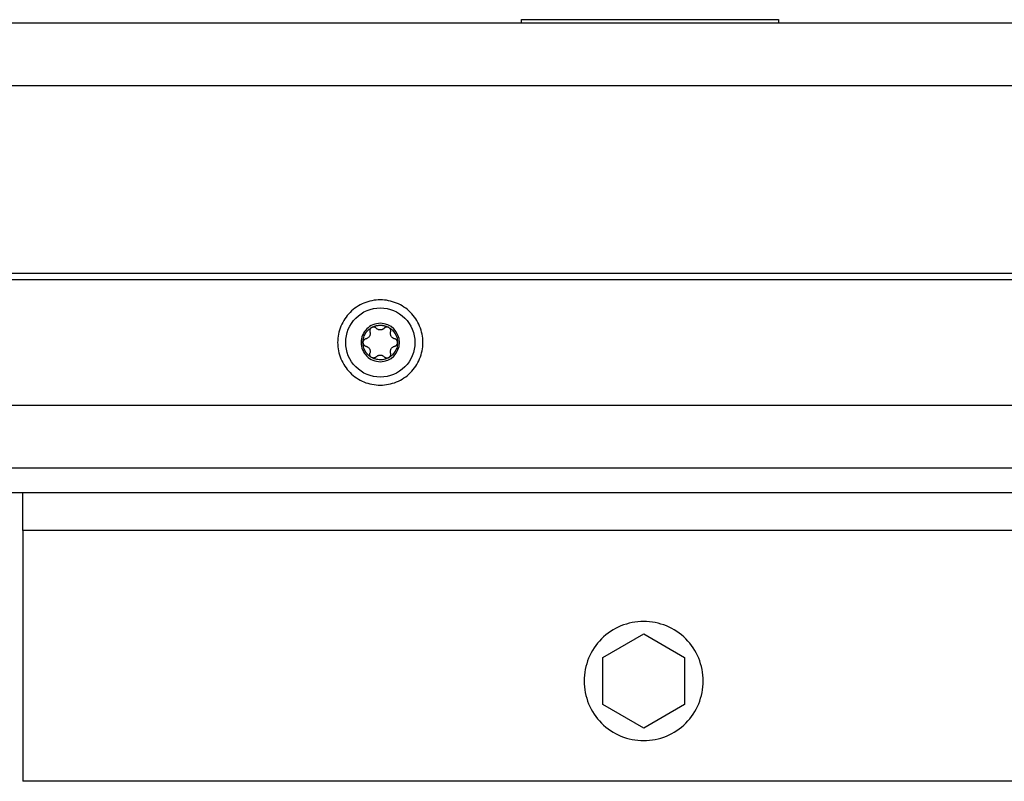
# Model space of a CAD drawing. Header units: millimetres. Extents: x -4969 to -32, y -584 to 4302.
# Tile 39 of 84: x -2423 to -2266, y -3 to 118. Entities that reach past the tile are written whole.
import ezdxf

# ---------------------------------------------------------------- set-up
doc = ezdxf.new("R2010")
doc.units = ezdxf.units.MM

msp = doc.modelspace()

# ---------------------------------------------------------------- linework, layer by layer
at = {"color": 7, "linetype": 'Continuous', "lineweight": 25}
for p, q in [((-2482.96, 117.92), (-1464.96, 117.92)), ((-2343.46, 118.42), (-2302.46, 118.42)), ((-2343.46, 117.92), (-2343.46, 118.42)), ((-2302.46, 118.42), (-2302.46, 117.92)), ((-2482.96, 107.92), (-1464.96, 107.92)), ((-1474.96, 77.92), (-2472.96, 77.92)), ((-1455.96, 76.92), (-2491.96, 76.92)), ((-2491.96, 56.92), (-1455.96, 56.92)), ((-2495.96, 46.92), (-1451.96, 46.92)), ((-1414.96, 42.92), (-2532.96, 42.92)), ((-1524.96, 36.92), (-2422.96, 36.92)), ((-2422.96, 36.92), (-2422.96, -3.08)), ((-2330.46, 16.67), (-2323.96, 20.42)), ((-2323.96, 20.42), (-2317.46, 16.67)), ((-2330.46, 9.16), (-2330.46, 16.67)), ((-2317.46, 16.67), (-2317.46, 9.16)), ((-2323.96, 5.41), (-2330.46, 9.16)), ((-2317.46, 9.16), (-2323.96, 5.41)), ((-1524.96, -3.08), (-2422.96, -3.08))]:
    msp.add_line(p, q, dxfattribs=at)
for points, knots in [([(-2365.96, 73.72), (-2366.85, 73.72), (-2367.74, 73.54), (-2369.39, 72.86), (-2370.14, 72.35), (-2371.4, 71.09), (-2371.9, 70.34), (-2372.58, 68.7), (-2372.76, 67.81), (-2372.76, 66.03), (-2372.58, 65.14), (-2371.9, 63.49), (-2371.4, 62.74), (-2370.14, 61.48), (-2369.39, 60.97), (-2367.74, 60.29), (-2366.85, 60.12), (-2365.96, 60.12)], [0, 0, 0, 0, 0.125, 0.125, 0.25, 0.25, 0.375, 0.375, 0.5, 0.5, 0.625, 0.625, 0.75, 0.75, 0.875, 0.875, 1, 1, 1, 1]), ([(-2365.96, 61.4), (-2367.42, 61.4), (-2368.83, 61.98), (-2370.9, 64.05), (-2371.48, 65.45), (-2371.48, 68.38), (-2370.9, 69.78), (-2368.83, 71.85), (-2367.42, 72.44), (-2365.96, 72.44)], [0, 0, 0, 0, 0.25, 0.25, 0.5, 0.5, 0.75, 0.75, 1, 1, 1, 1]), ([(-2365.96, 60.12), (-2365.07, 60.12), (-2364.18, 60.29), (-2362.54, 60.97), (-2361.78, 61.48), (-2360.52, 62.74), (-2360.02, 63.49), (-2359.34, 65.14), (-2359.16, 66.03), (-2359.16, 67.81), (-2359.34, 68.7), (-2360.02, 70.34), (-2360.52, 71.09), (-2361.78, 72.35), (-2362.54, 72.86), (-2364.18, 73.54), (-2365.07, 73.72), (-2365.96, 73.72)], [0, 0, 0, 0, 0.125, 0.125, 0.25, 0.25, 0.375, 0.375, 0.5, 0.5, 0.625, 0.625, 0.75, 0.75, 0.875, 0.875, 1, 1, 1, 1]), ([(-2365.96, 72.44), (-2364.5, 72.44), (-2363.09, 71.85), (-2361.02, 69.78), (-2360.44, 68.38), (-2360.44, 65.45), (-2361.02, 64.05), (-2363.09, 61.98), (-2364.5, 61.4), (-2365.96, 61.4)], [0, 0, 0, 0, 0.25, 0.25, 0.5, 0.5, 0.75, 0.75, 1, 1, 1, 1]), ([(-2365.96, 69.98), (-2366.77, 69.98), (-2367.55, 69.65), (-2368.7, 68.51), (-2369.02, 67.73), (-2369.02, 66.1), (-2368.7, 65.33), (-2367.55, 64.18), (-2366.77, 63.86), (-2365.96, 63.86)], [0, 0, 0, 0, 0.25, 0.25, 0.5, 0.5, 0.75, 0.75, 1, 1, 1, 1]), ([(-2368.72, 66.92), (-2368.72, 66.96), (-2368.72, 67.06), (-2368.71, 67.2), (-2368.69, 67.34), (-2368.66, 67.48), (-2368.61, 67.69), (-2368.52, 67.97), (-2368.36, 68.3), (-2368.15, 68.61), (-2367.94, 68.85), (-2367.73, 69.04), (-2367.54, 69.18), (-2367.41, 69.26), (-2367.34, 69.31)], [0, 0, 0, 0, 0.049249, 0.098316, 0.147332, 0.196427, 0.245731, 0.372789, 0.500023, 0.627081, 0.754315, 0.836273, 0.917965, 1, 1, 1, 1]), ([(-2367.34, 69.31), (-2367.36, 69.29), (-2367.4, 69.27), (-2367.45, 69.22), (-2367.5, 69.17), (-2367.54, 69.12), (-2367.58, 69.06), (-2367.61, 68.97), (-2367.64, 68.86), (-2367.65, 68.73), (-2367.62, 68.65), (-2367.61, 68.61)], [0, 0, 0, 0, 0.083058, 0.165265, 0.247352, 0.330072, 0.414184, 0.50043, 0.666593, 0.831108, 1, 1, 1, 1]), ([(-2367.34, 69.31), (-2367.3, 69.33), (-2367.21, 69.38), (-2367.08, 69.44), (-2366.95, 69.49), (-2366.81, 69.54), (-2366.65, 69.59), (-2366.44, 69.64), (-2366.2, 69.67), (-2366.04, 69.67), (-2365.96, 69.68)], [0, 0, 0, 0, 0.100225, 0.200067, 0.299801, 0.399704, 0.500049, 0.666829, 0.833053, 1, 1, 1, 1]), ([(-2367.04, 69.39), (-2367.07, 69.39), (-2367.12, 69.38), (-2367.2, 69.37), (-2367.27, 69.34), (-2367.32, 69.32), (-2367.34, 69.31)], [0, 0, 0, 0, 0.254015, 0.503467, 0.751189, 1, 1, 1, 1]), ([(-2366.6, 69.19), (-2366.62, 69.21), (-2366.65, 69.24), (-2366.7, 69.28), (-2366.75, 69.31), (-2366.83, 69.35), (-2366.92, 69.38), (-2367, 69.38), (-2367.04, 69.39)], [0, 0, 0, 0, 0.13406, 0.267042, 0.400106, 0.53445, 0.769681, 1, 1, 1, 1]), ([(-2365.96, 68.92), (-2365.98, 68.92), (-2366.03, 68.92), (-2366.11, 68.93), (-2366.18, 68.94), (-2366.25, 68.96), (-2366.35, 69), (-2366.48, 69.07), (-2366.56, 69.15), (-2366.6, 69.19)], [0, 0, 0, 0, 0.094967, 0.192047, 0.291667, 0.394222, 0.500073, 0.731133, 1, 1, 1, 1]), ([(-2365.96, 63.86), (-2364.27, 63.86), (-2362.9, 65.23), (-2362.9, 68.6), (-2364.27, 69.98), (-2365.96, 69.98)], [0, 0, 0, 0, 0.5, 0.5, 1, 1, 1, 1]), ([(-2365.96, 69.68), (-2365.91, 69.67), (-2365.82, 69.67), (-2365.67, 69.66), (-2365.53, 69.64), (-2365.39, 69.62), (-2365.22, 69.58), (-2365.02, 69.51), (-2364.79, 69.42), (-2364.65, 69.34), (-2364.58, 69.31)], [0, 0, 0, 0, 0.100225, 0.200067, 0.299801, 0.399704, 0.500049, 0.666829, 0.833053, 1, 1, 1, 1]), ([(-2365.32, 69.19), (-2365.34, 69.17), (-2365.39, 69.13), (-2365.46, 69.07), (-2365.53, 69.03), (-2365.61, 68.99), (-2365.72, 68.95), (-2365.84, 68.92), (-2365.92, 68.92), (-2365.96, 68.92)], [0, 0, 0, 0, 0.1394401, 0.2692395, 0.3895717, 0.5006551, 0.6749496, 0.8407894, 1, 1, 1, 1]), ([(-2364.88, 69.39), (-2364.9, 69.39), (-2364.94, 69.38), (-2365, 69.38), (-2365.06, 69.36), (-2365.13, 69.33), (-2365.23, 69.28), (-2365.29, 69.22), (-2365.32, 69.19)], [0, 0, 0, 0, 0.115084, 0.230621, 0.347395, 0.466183, 0.733228, 1, 1, 1, 1]), ([(-2364.58, 69.31), (-2364.6, 69.32), (-2364.65, 69.34), (-2364.73, 69.37), (-2364.8, 69.38), (-2364.85, 69.39), (-2364.88, 69.39)], [0, 0, 0, 0, 0.248811, 0.496533, 0.745985, 1, 1, 1, 1]), ([(-2364.58, 69.31), (-2364.54, 69.28), (-2364.46, 69.23), (-2364.34, 69.15), (-2364.23, 69.07), (-2364.12, 68.97), (-2363.96, 68.83), (-2363.77, 68.61), (-2363.56, 68.3), (-2363.4, 67.97), (-2363.3, 67.66), (-2363.24, 67.39), (-2363.21, 67.15), (-2363.2, 66.99), (-2363.2, 66.92)], [0, 0, 0, 0, 0.049249, 0.098316, 0.147332, 0.196427, 0.245731, 0.372789, 0.500023, 0.627081, 0.754315, 0.836273, 0.917965, 1, 1, 1, 1]), ([(-2364.31, 68.61), (-2364.3, 68.63), (-2364.29, 68.68), (-2364.28, 68.76), (-2364.28, 68.84), (-2364.29, 68.92), (-2364.32, 69.01), (-2364.37, 69.12), (-2364.46, 69.23), (-2364.54, 69.28), (-2364.58, 69.31)], [0, 0, 0, 0, 0.102247, 0.202107, 0.300825, 0.399709, 0.50007, 0.670267, 0.834894, 1, 1, 1, 1]), ([(-2367.61, 68.61), (-2367.61, 68.58), (-2367.59, 68.52), (-2367.58, 68.43), (-2367.57, 68.35), (-2367.58, 68.23), (-2367.61, 68.09), (-2367.69, 67.91), (-2367.8, 67.76), (-2367.93, 67.64), (-2368.09, 67.55), (-2368.2, 67.52), (-2368.26, 67.5)], [0, 0, 0, 0, 0.069648, 0.134488, 0.194606, 0.250112, 0.378893, 0.49918, 0.619982, 0.749324, 0.865167, 1, 1, 1, 1]), ([(-2363.67, 67.5), (-2363.7, 67.51), (-2363.76, 67.52), (-2363.84, 67.56), (-2363.91, 67.6), (-2364.01, 67.66), (-2364.12, 67.76), (-2364.23, 67.91), (-2364.31, 68.08), (-2364.35, 68.26), (-2364.35, 68.44), (-2364.32, 68.55), (-2364.31, 68.61)], [0, 0, 0, 0, 0.0696477, 0.1344877, 0.1946062, 0.2501117, 0.3788928, 0.4991802, 0.6199818, 0.7493243, 0.865167, 1, 1, 1, 1]), ([(-2368.26, 67.5), (-2368.28, 67.49), (-2368.33, 67.48), (-2368.4, 67.45), (-2368.47, 67.41), (-2368.53, 67.36), (-2368.6, 67.29), (-2368.66, 67.19), (-2368.71, 67.06), (-2368.72, 66.96), (-2368.72, 66.92)], [0, 0, 0, 0, 0.102247, 0.202107, 0.300825, 0.399709, 0.50007, 0.670267, 0.834894, 1, 1, 1, 1]), ([(-2367.34, 64.53), (-2367.38, 64.55), (-2367.46, 64.6), (-2367.58, 64.68), (-2367.69, 64.76), (-2367.8, 64.86), (-2367.96, 65.01), (-2368.15, 65.23), (-2368.36, 65.53), (-2368.52, 65.86), (-2368.62, 66.17), (-2368.68, 66.44), (-2368.72, 66.68), (-2368.72, 66.84), (-2368.72, 66.92)], [0, 0, 0, 0, 0.049249, 0.098316, 0.147332, 0.196427, 0.245731, 0.372789, 0.500023, 0.627081, 0.754315, 0.836273, 0.917965, 1, 1, 1, 1]), ([(-2368.72, 66.92), (-2368.72, 66.89), (-2368.72, 66.85), (-2368.71, 66.78), (-2368.69, 66.71), (-2368.66, 66.65), (-2368.62, 66.59), (-2368.57, 66.51), (-2368.49, 66.44), (-2368.38, 66.37), (-2368.3, 66.34), (-2368.26, 66.33)], [0, 0, 0, 0, 0.083058, 0.165265, 0.247352, 0.330072, 0.414184, 0.50043, 0.666593, 0.831108, 1, 1, 1, 1]), ([(-2368.26, 66.33), (-2368.22, 66.32), (-2368.17, 66.31), (-2368.08, 66.27), (-2368.01, 66.23), (-2367.91, 66.17), (-2367.8, 66.07), (-2367.69, 65.92), (-2367.61, 65.75), (-2367.58, 65.57), (-2367.57, 65.39), (-2367.6, 65.28), (-2367.61, 65.22)], [0, 0, 0, 0, 0.069648, 0.134488, 0.194606, 0.250112, 0.378893, 0.49918, 0.619982, 0.749324, 0.865167, 1, 1, 1, 1]), ([(-2363.2, 66.92), (-2363.2, 66.87), (-2363.2, 66.77), (-2363.21, 66.63), (-2363.23, 66.49), (-2363.26, 66.35), (-2363.31, 66.14), (-2363.4, 65.86), (-2363.56, 65.53), (-2363.77, 65.23), (-2363.98, 64.98), (-2364.19, 64.79), (-2364.38, 64.65), (-2364.51, 64.57), (-2364.58, 64.53)], [0, 0, 0, 0, 0.049249, 0.098316, 0.147332, 0.196427, 0.245731, 0.372789, 0.500023, 0.627081, 0.754315, 0.836273, 0.917965, 1, 1, 1, 1]), ([(-2364.31, 65.22), (-2364.32, 65.25), (-2364.33, 65.31), (-2364.34, 65.4), (-2364.35, 65.48), (-2364.34, 65.6), (-2364.31, 65.75), (-2364.24, 65.92), (-2364.12, 66.07), (-2363.99, 66.19), (-2363.83, 66.28), (-2363.73, 66.31), (-2363.67, 66.33)], [0, 0, 0, 0, 0.0696477, 0.1344877, 0.1946062, 0.2501117, 0.3788928, 0.4991802, 0.6199817, 0.7493242, 0.8651669, 1, 1, 1, 1]), ([(-2363.2, 66.92), (-2363.2, 66.94), (-2363.2, 66.99), (-2363.22, 67.05), (-2363.24, 67.12), (-2363.26, 67.18), (-2363.3, 67.24), (-2363.35, 67.32), (-2363.43, 67.4), (-2363.54, 67.47), (-2363.63, 67.49), (-2363.67, 67.5)], [0, 0, 0, 0, 0.083058, 0.165265, 0.247352, 0.330072, 0.414184, 0.50043, 0.666593, 0.831108, 1, 1, 1, 1]), ([(-2363.67, 66.33), (-2363.64, 66.34), (-2363.59, 66.35), (-2363.52, 66.38), (-2363.46, 66.42), (-2363.39, 66.47), (-2363.33, 66.54), (-2363.26, 66.64), (-2363.21, 66.78), (-2363.2, 66.87), (-2363.2, 66.92)], [0, 0, 0, 0, 0.102247, 0.202107, 0.300825, 0.399709, 0.50007, 0.670267, 0.834894, 1, 1, 1, 1]), ([(-2367.34, 64.53), (-2367.36, 64.54), (-2367.4, 64.56), (-2367.45, 64.61), (-2367.5, 64.66), (-2367.54, 64.71), (-2367.58, 64.77), (-2367.61, 64.85), (-2367.64, 64.96), (-2367.65, 65.09), (-2367.63, 65.18), (-2367.61, 65.22)], [0, 0, 0, 0, 0.080783, 0.162359, 0.244941, 0.328733, 0.413933, 0.500725, 0.653903, 0.820129, 1, 1, 1, 1]), ([(-2366.6, 64.64), (-2366.62, 64.62), (-2366.65, 64.59), (-2366.7, 64.55), (-2366.76, 64.51), (-2366.82, 64.49), (-2366.88, 64.47), (-2366.96, 64.45), (-2367.08, 64.44), (-2367.22, 64.46), (-2367.3, 64.51), (-2367.34, 64.53)], [0, 0, 0, 0, 0.091865, 0.180251, 0.26522, 0.346842, 0.425196, 0.500373, 0.67197, 0.837978, 1, 1, 1, 1]), ([(-2364.58, 64.53), (-2364.62, 64.5), (-2364.71, 64.46), (-2364.83, 64.4), (-2364.96, 64.34), (-2365.1, 64.29), (-2365.31, 64.23), (-2365.59, 64.17), (-2365.96, 64.15), (-2366.33, 64.17), (-2366.65, 64.24), (-2366.91, 64.32), (-2367.13, 64.41), (-2367.27, 64.49), (-2367.34, 64.53)], [0, 0, 0, 0, 0.049249, 0.098316, 0.147332, 0.196427, 0.245731, 0.372789, 0.500023, 0.627081, 0.754315, 0.836273, 0.917965, 1, 1, 1, 1]), ([(-2366.6, 64.64), (-2366.58, 64.66), (-2366.54, 64.7), (-2366.47, 64.76), (-2366.39, 64.8), (-2366.31, 64.85), (-2366.21, 64.88), (-2366.08, 64.91), (-2366, 64.91), (-2365.96, 64.92)], [0, 0, 0, 0, 0.13944, 0.269239, 0.389572, 0.500655, 0.67495, 0.840789, 1, 1, 1, 1]), ([(-2365.96, 64.92), (-2365.94, 64.92), (-2365.89, 64.91), (-2365.82, 64.9), (-2365.74, 64.89), (-2365.67, 64.87), (-2365.57, 64.83), (-2365.45, 64.76), (-2365.36, 64.68), (-2365.32, 64.64)], [0, 0, 0, 0, 0.0949666, 0.1920468, 0.291667, 0.3942219, 0.5000732, 0.7311325, 1, 1, 1, 1]), ([(-2365.32, 64.64), (-2365.3, 64.62), (-2365.27, 64.58), (-2365.2, 64.54), (-2365.14, 64.5), (-2365.06, 64.47), (-2364.97, 64.45), (-2364.85, 64.44), (-2364.71, 64.46), (-2364.62, 64.5), (-2364.58, 64.53)], [0, 0, 0, 0, 0.102247, 0.202107, 0.300825, 0.399708, 0.500069, 0.670266, 0.834893, 1, 1, 1, 1]), ([(-2364.58, 64.53), (-2364.56, 64.54), (-2364.52, 64.56), (-2364.47, 64.61), (-2364.42, 64.66), (-2364.38, 64.71), (-2364.34, 64.77), (-2364.31, 64.86), (-2364.28, 64.97), (-2364.28, 65.1), (-2364.3, 65.18), (-2364.31, 65.22)], [0, 0, 0, 0, 0.083058, 0.1652653, 0.2473517, 0.3300716, 0.4141835, 0.5004296, 0.6665928, 0.8311085, 1, 1, 1, 1]), ([(-2422.96, 36.92), (-2422.96, 37.7), (-2422.96, 38.49), (-2422.96, 39.94), (-2422.96, 40.6), (-2422.96, 41.71), (-2422.96, 42.16), (-2422.96, 42.76), (-2422.96, 42.92), (-2422.96, 42.92)], [0, 0, 0, 0, 0.25, 0.25, 0.5, 0.5, 0.75, 0.75, 1, 1, 1, 1]), ([(-2314.46, 12.92), (-2314.46, 14.16), (-2314.71, 15.4), (-2315.66, 17.7), (-2316.36, 18.75), (-2318.12, 20.51), (-2319.18, 21.22), (-2321.47, 22.17), (-2322.72, 22.42), (-2325.2, 22.42), (-2326.45, 22.17), (-2328.75, 21.22), (-2329.8, 20.51), (-2331.56, 18.75), (-2332.26, 17.7), (-2333.21, 15.4), (-2333.46, 14.16), (-2333.46, 12.92)], [0, 0, 0, 0, 0.125, 0.125, 0.25, 0.25, 0.375, 0.375, 0.5, 0.5, 0.625, 0.625, 0.75, 0.75, 0.875, 0.875, 1, 1, 1, 1]), ([(-2333.46, 12.92), (-2333.46, 11.67), (-2333.21, 10.43), (-2332.26, 8.13), (-2331.56, 7.08), (-2329.8, 5.32), (-2328.75, 4.61), (-2326.45, 3.66), (-2325.2, 3.42), (-2322.72, 3.42), (-2321.47, 3.66), (-2319.18, 4.61), (-2318.12, 5.32), (-2316.36, 7.08), (-2315.66, 8.13), (-2314.71, 10.43), (-2314.46, 11.67), (-2314.46, 12.92)], [0, 0, 0, 0, 0.125, 0.125, 0.25, 0.25, 0.375, 0.375, 0.5, 0.5, 0.625, 0.625, 0.75, 0.75, 0.875, 0.875, 1, 1, 1, 1])]:
    msp.add_open_spline(points, degree=3, knots=knots, dxfattribs=at)

doc.saveas('drawing.dxf')
